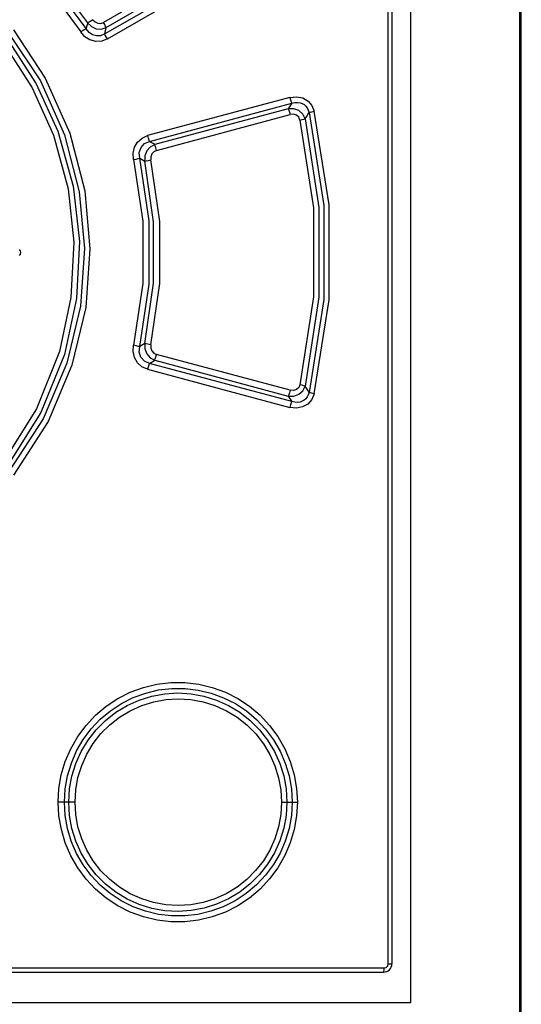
# Model space of a CAD drawing. Header units: millimetres. Extents: x 0 to 594, y 0 to 420.
# Tile 13 of 78: x 101 to 113, y 221 to 245. Entities that reach past the tile are written whole.
import ezdxf

# ---------------------------------------------------------------- set-up
doc = ezdxf.new("R2010")
doc.units = ezdxf.units.MM
doc.header["$LTSCALE"] = 32.67
doc.layers.get('0').update_dxf_attribs({"linetype": 'CONTINUOUS'})

msp = doc.modelspace()

# ---------------------------------------------------------------- linework, layer by layer
at = {"color": 7, "linetype": 'CONTINUOUS'}
for p, q in [((109.87, 221.53), (109.87, 286.28)), ((112.47, 168.793), (112.47, 286.28)), ((109.42, 286.105), (109.42, 222.455)), ((112.505, 167.975), (112.505, 285.905)), ((78.02, 222.255), (109.22, 222.255)), ((77.37, 221.53), (109.87, 221.53))]:
    msp.add_line(p, q, dxfattribs=at)
at = {"color": 9, "linetype": 'CONTINUOUS'}
for p, q in [((109.332, 222.455), (109.332, 286.105)), ((105.405, 246.539), (102.541, 244.885)), ((105.63, 246.378), (102.569, 244.612)), ((102.604, 244.765), (105.466, 246.419)), ((102.633, 244.491), (105.691, 246.258)), ((101.226, 245.955), (102.126, 244.735)), ((101.301, 246.029), (102.161, 244.874)), ((101.115, 245.86), (101.998, 244.659)), ((102.288, 244.951), (102.235, 244.917)), ((102.288, 244.951), (102.339, 244.896)), ((100.39, 244.71), (101.152, 243.557)), ((102.097, 244.718), (102.052, 244.691)), ((102.126, 244.735), (102.097, 244.718)), ((102.138, 244.781), (102.127, 244.735)), ((102.195, 244.647), (102.127, 244.735)), ((102.15, 244.827), (102.138, 244.781)), ((102.161, 244.874), (102.15, 244.827)), ((102.19, 244.89), (102.161, 244.874)), ((102.161, 244.874), (102.251, 244.785)), ((102.235, 244.917), (102.19, 244.89)), ((102.251, 244.785), (102.365, 244.735)), ((102.339, 244.896), (102.404, 244.865)), ((102.365, 244.735), (102.487, 244.728)), ((102.404, 244.865), (102.475, 244.862)), ((102.475, 244.862), (102.541, 244.885)), ((102.487, 244.728), (102.604, 244.765)), ((102.569, 244.835), (102.541, 244.885)), ((102.591, 244.792), (102.569, 244.835)), ((102.581, 244.663), (102.593, 244.714)), ((102.604, 244.765), (102.591, 244.792)), ((102.593, 244.714), (102.604, 244.765)), ((100.286, 244.624), (101.035, 243.491)), ((102.052, 244.691), (101.998, 244.659)), ((102.094, 244.545), (101.998, 244.659)), ((102.216, 244.467), (102.094, 244.545)), ((102.277, 244.59), (102.195, 244.647)), ((102.373, 244.563), (102.277, 244.59)), ((102.471, 244.57), (102.373, 244.563)), ((102.569, 244.612), (102.471, 244.57)), ((102.633, 244.491), (102.497, 244.438)), ((102.569, 244.612), (102.581, 244.663)), ((102.582, 244.583), (102.569, 244.612)), ((102.604, 244.541), (102.582, 244.583)), ((102.632, 244.491), (102.604, 244.541)), ((100.17, 244.364), (100.838, 243.329)), ((100.276, 244.448), (100.937, 243.426)), ((102.355, 244.43), (102.216, 244.467)), ((102.497, 244.438), (102.355, 244.43)), ((101.152, 243.557), (101.735, 242.249)), ((100.838, 243.329), (101.345, 242.2)), ((100.937, 243.426), (101.453, 242.294)), ((101.035, 243.491), (101.61, 242.206)), ((106.985, 243.098), (103.593, 242.188)), ((106.985, 243.098), (107.145, 243.116)), ((106.985, 243.098), (107.002, 243.04)), ((107.145, 243.116), (107.291, 243.086)), ((107.291, 243.086), (107.418, 243.012)), ((103.638, 242.051), (107.032, 242.96)), ((107.032, 242.96), (106.948, 242.827)), ((107.078, 242.83), (106.948, 242.827)), ((107.002, 243.04), (107.018, 242.991)), ((107.018, 242.991), (107.032, 242.96)), ((107.032, 242.96), (107.102, 242.977)), ((107.198, 242.786), (107.078, 242.83)), ((107.102, 242.977), (107.168, 242.98)), ((107.168, 242.98), (107.227, 242.971)), ((107.227, 242.971), (107.28, 242.953)), ((107.28, 242.953), (107.326, 242.926)), ((107.326, 242.926), (107.366, 242.891)), ((107.366, 242.891), (107.399, 242.848)), ((107.399, 242.848), (107.425, 242.797)), ((107.418, 243.012), (107.51, 242.903)), ((107.51, 242.903), (107.564, 242.771)), ((106.948, 242.827), (103.764, 241.973)), ((103.808, 241.836), (106.994, 242.69)), ((106.948, 242.827), (106.961, 242.797)), ((106.961, 242.797), (106.977, 242.749)), ((106.977, 242.749), (106.994, 242.69)), ((107.073, 242.696), (106.994, 242.69)), ((107.143, 242.673), (107.073, 242.696)), ((107.196, 242.625), (107.143, 242.673)), ((107.226, 242.558), (107.196, 242.625)), ((107.292, 242.703), (107.198, 242.786)), ((107.349, 242.588), (107.292, 242.703)), ((107.349, 242.588), (107.38, 242.638)), ((107.38, 242.638), (107.411, 242.689)), ((107.411, 242.689), (107.442, 242.739)), ((107.425, 242.797), (107.442, 242.739)), ((107.442, 242.739), (107.469, 242.747)), ((107.442, 242.739), (107.794, 240.526)), ((107.469, 242.747), (107.512, 242.758)), ((107.512, 242.758), (107.564, 242.771)), ((107.919, 240.537), (107.564, 242.771)), ((107.226, 242.558), (107.278, 242.571)), ((107.226, 242.558), (107.547, 240.464)), ((107.278, 242.571), (107.321, 242.581)), ((107.321, 242.581), (107.349, 242.588)), ((107.349, 242.588), (107.672, 240.474)), ((101.345, 242.2), (101.694, 240.923)), ((101.453, 242.294), (101.817, 240.984)), ((101.61, 242.206), (101.963, 240.85)), ((101.735, 242.249), (102.093, 240.869)), ((103.352, 242.035), (103.461, 242.131)), ((103.461, 242.131), (103.593, 242.188)), ((103.611, 242.129), (103.594, 242.188)), ((103.626, 242.081), (103.611, 242.129)), ((103.245, 241.769), (103.278, 241.911)), ((103.278, 241.911), (103.352, 242.035)), ((103.394, 241.788), (103.436, 241.909)), ((103.436, 241.909), (103.52, 242)), ((103.52, 242), (103.638, 242.051)), ((103.653, 241.915), (103.57, 241.822)), ((103.638, 242.051), (103.626, 242.081)), ((103.68, 242.025), (103.638, 242.051)), ((103.764, 241.973), (103.653, 241.915)), ((103.722, 241.999), (103.68, 242.025)), ((103.764, 241.973), (103.722, 241.999)), ((103.776, 241.942), (103.764, 241.973)), ((103.791, 241.894), (103.776, 241.942)), ((103.808, 241.836), (103.791, 241.894)), ((103.257, 241.617), (103.245, 241.769)), ((103.405, 241.65), (103.394, 241.788)), ((103.525, 241.705), (103.524, 241.579)), ((103.57, 241.822), (103.525, 241.705)), ((103.694, 241.751), (103.67, 241.683)), ((103.67, 241.683), (103.672, 241.61)), ((103.742, 241.805), (103.694, 241.751)), ((103.808, 241.836), (103.742, 241.805)), ((103.257, 241.617), (103.319, 241.631)), ((103.257, 241.617), (103.48, 240.148)), ((103.319, 241.631), (103.371, 241.643)), ((103.371, 241.643), (103.405, 241.65)), ((103.631, 240.159), (103.405, 241.65)), ((103.405, 241.65), (103.445, 241.626)), ((103.445, 241.626), (103.484, 241.602)), ((103.484, 241.602), (103.524, 241.579)), ((103.524, 241.579), (103.557, 241.585)), ((103.733, 240.135), (103.524, 241.579)), ((103.557, 241.585), (103.609, 241.596)), ((103.609, 241.596), (103.672, 241.61)), ((103.885, 240.145), (103.672, 241.61)), ((101.817, 240.984), (101.964, 239.668)), ((101.694, 240.923), (101.832, 239.649)), ((101.963, 240.85), (102.086, 239.495)), ((102.093, 240.869), (102.218, 239.49)), ((107.794, 240.526), (107.794, 238.284)), ((107.919, 238.274), (107.919, 240.537)), ((107.547, 240.464), (107.547, 238.346)), ((107.672, 240.474), (107.672, 238.336)), ((103.48, 240.148), (103.48, 238.662)), ((103.631, 238.651), (103.631, 240.159)), ((103.733, 238.675), (103.733, 240.135)), ((103.885, 238.665), (103.885, 240.145)), ((101.832, 239.649), (101.765, 238.332)), ((101.964, 239.668), (101.895, 238.304)), ((102.086, 239.495), (101.989, 238.121)), ((102.218, 239.49), (102.118, 238.093)), ((103.48, 238.662), (103.257, 237.193)), ((103.405, 237.16), (103.631, 238.651)), ((103.524, 237.232), (103.733, 238.675)), ((103.672, 237.2), (103.885, 238.665)), ((101.765, 238.332), (101.488, 237.042)), ((101.895, 238.304), (101.607, 236.975)), ((107.547, 238.346), (107.226, 236.253)), ((107.672, 238.336), (107.349, 236.222)), ((107.794, 238.284), (107.442, 236.071)), ((107.564, 236.039), (107.919, 238.274)), ((101.989, 238.121), (101.664, 236.764)), ((102.118, 238.093), (101.787, 236.715)), ((103.484, 237.208), (103.445, 237.184)), ((103.524, 237.232), (103.484, 237.208)), ((103.524, 237.232), (103.525, 237.105)), ((103.558, 237.225), (103.524, 237.232)), ((103.672, 237.2), (103.558, 237.225)), ((103.672, 237.2), (103.67, 237.126)), ((101.488, 237.042), (100.939, 235.675)), ((101.607, 236.975), (101.047, 235.591)), ((103.245, 237.044), (103.257, 237.193)), ((103.277, 236.902), (103.245, 237.044)), ((103.319, 237.179), (103.257, 237.193)), ((103.371, 237.167), (103.319, 237.179)), ((103.405, 237.16), (103.371, 237.167)), ((103.394, 237.026), (103.405, 237.16)), ((103.432, 236.907), (103.394, 237.026)), ((103.445, 237.184), (103.405, 237.16)), ((103.525, 237.105), (103.57, 236.987)), ((103.57, 236.987), (103.653, 236.894)), ((103.67, 237.126), (103.695, 237.058)), ((103.695, 237.058), (103.743, 237.005)), ((103.743, 237.005), (103.808, 236.974)), ((103.791, 236.915), (103.808, 236.974)), ((106.994, 236.121), (103.808, 236.974)), ((101.664, 236.764), (101.102, 235.443)), ((103.35, 236.778), (103.277, 236.902)), ((103.458, 236.682), (103.35, 236.778)), ((103.516, 236.814), (103.432, 236.907)), ((103.638, 236.759), (103.516, 236.814)), ((103.61, 236.68), (103.626, 236.728)), ((103.626, 236.728), (103.638, 236.759)), ((103.638, 236.759), (103.68, 236.785)), ((107.032, 235.85), (103.638, 236.759)), ((103.653, 236.894), (103.764, 236.837)), ((103.68, 236.785), (103.722, 236.811)), ((103.722, 236.811), (103.764, 236.837)), ((103.764, 236.837), (103.776, 236.867)), ((103.764, 236.837), (106.948, 235.983)), ((103.776, 236.867), (103.791, 236.915)), ((101.787, 236.715), (101.217, 235.374)), ((103.593, 236.622), (103.458, 236.682)), ((103.593, 236.622), (106.985, 235.713)), ((103.594, 236.622), (103.61, 236.68)), ((106.977, 236.063), (106.961, 236.014)), ((106.994, 236.121), (106.977, 236.063)), ((107.074, 236.115), (106.994, 236.121)), ((107.142, 236.137), (107.074, 236.115)), ((107.079, 235.981), (107.2, 236.025)), ((107.195, 236.185), (107.142, 236.137)), ((107.226, 236.253), (107.195, 236.185)), ((107.2, 236.025), (107.294, 236.109)), ((107.279, 236.24), (107.226, 236.253)), ((107.322, 236.23), (107.279, 236.24)), ((107.294, 236.109), (107.349, 236.222)), ((107.349, 236.222), (107.322, 236.23)), ((107.38, 236.172), (107.349, 236.222)), ((107.411, 236.121), (107.38, 236.172)), ((107.442, 236.071), (107.411, 236.121)), ((107.442, 236.071), (107.425, 236.013)), ((107.469, 236.063), (107.442, 236.071)), ((107.512, 236.052), (107.469, 236.063)), ((107.564, 236.039), (107.506, 235.9)), ((107.564, 236.039), (107.512, 236.052)), ((106.961, 236.014), (106.948, 235.983)), ((106.948, 235.983), (107.032, 235.85)), ((106.948, 235.983), (107.079, 235.981)), ((107.019, 235.82), (107.002, 235.772)), ((107.032, 235.85), (107.019, 235.82)), ((107.102, 235.834), (107.032, 235.85)), ((107.168, 235.831), (107.102, 235.834)), ((107.227, 235.839), (107.168, 235.831)), ((107.28, 235.857), (107.227, 235.839)), ((107.326, 235.884), (107.28, 235.857)), ((107.411, 235.793), (107.285, 235.722)), ((107.366, 235.919), (107.326, 235.884)), ((107.399, 235.962), (107.366, 235.919)), ((107.425, 236.013), (107.399, 235.962)), ((107.506, 235.9), (107.411, 235.793)), ((100.939, 235.675), (100.17, 234.447)), ((101.047, 235.591), (100.276, 234.363)), ((107.002, 235.772), (106.985, 235.713)), ((107.142, 235.694), (106.985, 235.713)), ((107.285, 235.722), (107.142, 235.694)), ((101.102, 235.443), (100.286, 234.186)), ((101.217, 235.374), (100.39, 234.1)), ((103.18, 228.926), (103.492, 229.04)), ((103.492, 229.04), (103.815, 229.117)), ((103.815, 229.117), (104.146, 229.155)), ((103.856, 228.979), (104.17, 229.015)), ((104.146, 229.155), (104.48, 229.155)), ((104.17, 229.015), (104.488, 229.014)), ((104.48, 229.155), (104.81, 229.116)), ((104.488, 229.014), (104.801, 228.977)), ((104.81, 229.116), (105.133, 229.039)), ((105.133, 229.039), (105.446, 228.925)), ((102.604, 228.592), (102.882, 228.775)), ((102.882, 228.775), (103.18, 228.926)), ((102.968, 228.656), (103.251, 228.798)), ((103.251, 228.798), (103.548, 228.906)), ((103.392, 228.74), (103.691, 228.834)), ((103.548, 228.906), (103.856, 228.979)), ((103.691, 228.834), (104, 228.89)), ((104, 228.89), (104.314, 228.908)), ((104.027, 228.75), (104.325, 228.767)), ((104.314, 228.908), (104.629, 228.889)), ((104.325, 228.767), (104.623, 228.749)), ((104.629, 228.889), (104.937, 228.833)), ((104.801, 228.977), (105.107, 228.904)), ((104.937, 228.833), (105.235, 228.739)), ((105.107, 228.904), (105.403, 228.795)), ((105.403, 228.795), (105.685, 228.653)), ((105.446, 228.925), (105.745, 228.774)), ((105.745, 228.774), (106.023, 228.59)), ((102.35, 228.378), (102.604, 228.592)), ((102.704, 228.483), (102.968, 228.656)), ((102.836, 228.449), (103.105, 228.611)), ((103.105, 228.611), (103.392, 228.74)), ((103.18, 228.486), (103.454, 228.609)), ((103.454, 228.609), (103.737, 228.697)), ((103.737, 228.697), (104.027, 228.75)), ((104.623, 228.749), (104.914, 228.696)), ((104.914, 228.696), (105.198, 228.607)), ((105.198, 228.607), (105.471, 228.484)), ((105.235, 228.739), (105.521, 228.61)), ((105.521, 228.61), (105.79, 228.448)), ((105.685, 228.653), (105.949, 228.479)), ((106.023, 228.59), (106.276, 228.376)), ((102.123, 228.136), (102.35, 228.378)), ((102.247, 228.053), (102.463, 228.281)), ((102.463, 228.281), (102.704, 228.483)), ((102.589, 228.255), (102.836, 228.449)), ((102.69, 228.149), (102.923, 228.331)), ((102.923, 228.331), (103.18, 228.486)), ((105.471, 228.484), (105.728, 228.328)), ((105.728, 228.328), (105.961, 228.145)), ((105.79, 228.448), (106.038, 228.253)), ((105.949, 228.479), (106.19, 228.276)), ((106.276, 228.376), (106.502, 228.134)), ((101.925, 227.869), (102.123, 228.136)), ((102.058, 227.801), (102.247, 228.053)), ((102.367, 228.033), (102.589, 228.255)), ((102.48, 227.939), (102.69, 228.149)), ((105.961, 228.145), (106.17, 227.934)), ((106.038, 228.253), (106.26, 228.031)), ((106.19, 228.276), (106.406, 228.046)), ((106.502, 228.134), (106.7, 227.867)), ((101.76, 227.58), (101.925, 227.869)), ((102.172, 227.785), (102.367, 228.033)), ((102.296, 227.703), (102.48, 227.939)), ((106.17, 227.934), (106.354, 227.699)), ((106.26, 228.031), (106.453, 227.784)), ((106.406, 228.046), (106.593, 227.794)), ((106.7, 227.867), (106.865, 227.579)), ((101.628, 227.273), (101.76, 227.58)), ((101.9, 227.528), (102.058, 227.801)), ((102.009, 227.515), (102.172, 227.785)), ((102.142, 227.449), (102.296, 227.703)), ((106.354, 227.699), (106.507, 227.445)), ((106.453, 227.784), (106.615, 227.516)), ((106.593, 227.794), (106.75, 227.522)), ((106.865, 227.579), (106.996, 227.272)), ((101.774, 227.237), (101.9, 227.528)), ((101.88, 227.228), (102.009, 227.515)), ((102.02, 227.177), (102.142, 227.449)), ((106.507, 227.445), (106.628, 227.173)), ((106.615, 227.516), (106.744, 227.229)), ((106.75, 227.522), (106.874, 227.233)), ((101.534, 226.954), (101.628, 227.273)), ((101.682, 226.934), (101.774, 227.237)), ((101.787, 226.929), (101.88, 227.228)), ((101.932, 226.892), (102.02, 227.177)), ((106.628, 227.173), (106.717, 226.888)), ((106.744, 227.229), (106.838, 226.93)), ((106.874, 227.233), (106.965, 226.931)), ((106.996, 227.272), (107.09, 226.954)), ((101.478, 226.63), (101.534, 226.954)), ((101.627, 226.622), (101.682, 226.934)), ((101.73, 226.621), (101.787, 226.929)), ((101.878, 226.601), (101.932, 226.892)), ((106.717, 226.888), (106.769, 226.597)), ((106.838, 226.93), (106.894, 226.621)), ((106.965, 226.931), (107.02, 226.621)), ((107.09, 226.954), (107.146, 226.63)), ((101.459, 226.305), (101.478, 226.63)), ((101.609, 226.305), (101.627, 226.622)), ((101.711, 226.305), (101.73, 226.621)), ((101.861, 226.305), (101.878, 226.601)), ((106.769, 226.597), (106.787, 226.305)), ((106.894, 226.621), (106.914, 226.305)), ((107.02, 226.621), (107.038, 226.305)), ((107.146, 226.63), (107.165, 226.305)), ((101.478, 225.978), (101.459, 226.305)), ((101.861, 226.305), (101.459, 226.305)), ((101.627, 225.988), (101.609, 226.305)), ((101.73, 225.989), (101.711, 226.305)), ((101.878, 226.012), (101.861, 226.305)), ((106.787, 226.305), (106.769, 226.011)), ((106.787, 226.305), (107.165, 226.305)), ((106.914, 226.305), (106.895, 225.991)), ((107.038, 226.305), (107.02, 225.989)), ((107.165, 226.305), (107.146, 225.98)), ((101.535, 225.653), (101.478, 225.978)), ((101.683, 225.676), (101.627, 225.988)), ((101.787, 225.679), (101.73, 225.989)), ((101.931, 225.72), (101.878, 226.012)), ((106.769, 226.011), (106.716, 225.72)), ((106.895, 225.991), (106.838, 225.684)), ((107.02, 225.989), (106.965, 225.679)), ((107.146, 225.98), (107.09, 225.656)), ((102.02, 225.435), (101.931, 225.72)), ((106.716, 225.72), (106.628, 225.435)), ((101.629, 225.335), (101.535, 225.653)), ((101.773, 225.374), (101.683, 225.676)), ((101.881, 225.378), (101.787, 225.679)), ((106.838, 225.684), (106.746, 225.385)), ((106.965, 225.679), (106.875, 225.379)), ((107.09, 225.656), (106.996, 225.339)), ((101.76, 225.029), (101.629, 225.335)), ((101.898, 225.085), (101.773, 225.374)), ((102.011, 225.091), (101.881, 225.378)), ((102.141, 225.163), (102.02, 225.435)), ((106.628, 225.435), (106.506, 225.164)), ((106.746, 225.385), (106.617, 225.098)), ((106.875, 225.379), (106.751, 225.09)), ((106.996, 225.339), (106.866, 225.033)), ((101.926, 224.74), (101.76, 225.029)), ((102.056, 224.813), (101.898, 225.085)), ((102.174, 224.822), (102.011, 225.091)), ((102.295, 224.908), (102.141, 225.163)), ((106.506, 225.164), (106.353, 224.91)), ((106.617, 225.098), (106.454, 224.828)), ((106.751, 225.09), (106.594, 224.817)), ((106.866, 225.033), (106.7, 224.744)), ((102.244, 224.561), (102.056, 224.813)), ((102.367, 224.576), (102.174, 224.822)), ((102.479, 224.673), (102.295, 224.908)), ((106.353, 224.91), (106.169, 224.674)), ((106.454, 224.828), (106.261, 224.58)), ((106.594, 224.817), (106.405, 224.563)), ((102.124, 224.473), (101.926, 224.74)), ((102.46, 224.331), (102.244, 224.561)), ((102.589, 224.355), (102.367, 224.576)), ((102.689, 224.463), (102.479, 224.673)), ((106.169, 224.674), (105.96, 224.464)), ((106.261, 224.58), (106.04, 224.358)), ((106.405, 224.563), (106.189, 224.333)), ((106.7, 224.744), (106.503, 224.477)), ((102.351, 224.231), (102.124, 224.473)), ((102.701, 224.129), (102.46, 224.331)), ((102.837, 224.161), (102.589, 224.355)), ((102.921, 224.281), (102.689, 224.463)), ((105.96, 224.464), (105.726, 224.281)), ((106.04, 224.358), (105.793, 224.165)), ((106.189, 224.333), (105.946, 224.129)), ((106.503, 224.477), (106.276, 224.234)), ((102.604, 224.018), (102.351, 224.231)), ((102.965, 223.956), (102.701, 224.129)), ((103.107, 223.998), (102.837, 224.161)), ((103.178, 224.125), (102.921, 224.281)), ((103.452, 224.002), (103.178, 224.125)), ((105.469, 224.125), (105.196, 224.002)), ((105.726, 224.281), (105.469, 224.125)), ((105.793, 224.165), (105.525, 224.002)), ((105.946, 224.129), (105.682, 223.955)), ((106.276, 224.234), (106.022, 224.02)), ((102.881, 223.835), (102.604, 224.018)), ((103.179, 223.685), (102.881, 223.835)), ((103.246, 223.814), (102.965, 223.956)), ((103.394, 223.869), (103.107, 223.998)), ((103.694, 223.776), (103.394, 223.869)), ((103.734, 223.914), (103.452, 224.002)), ((104.025, 223.861), (103.734, 223.914)), ((104.324, 223.843), (104.025, 223.861)), ((104.625, 223.861), (104.324, 223.843)), ((104.916, 223.915), (104.625, 223.861)), ((105.196, 224.002), (104.916, 223.915)), ((105.239, 223.873), (104.94, 223.778)), ((105.525, 224.002), (105.239, 223.873)), ((105.682, 223.955), (105.398, 223.813)), ((105.745, 223.837), (105.447, 223.686)), ((106.022, 224.02), (105.745, 223.837)), ((103.493, 223.57), (103.179, 223.685)), ((103.543, 223.706), (103.246, 223.814)), ((103.85, 223.632), (103.543, 223.706)), ((104.003, 223.72), (103.694, 223.776)), ((104.164, 223.596), (103.85, 223.632)), ((104.318, 223.702), (104.003, 223.72)), ((104.48, 223.596), (104.164, 223.596)), ((104.632, 223.721), (104.318, 223.702)), ((104.793, 223.632), (104.48, 223.596)), ((104.94, 223.778), (104.632, 223.721)), ((105.101, 223.705), (104.793, 223.632)), ((105.398, 223.813), (105.101, 223.705)), ((105.447, 223.686), (105.133, 223.571)), ((103.817, 223.493), (103.493, 223.57)), ((104.147, 223.455), (103.817, 223.493)), ((104.478, 223.455), (104.147, 223.455)), ((104.808, 223.494), (104.478, 223.455)), ((105.133, 223.571), (104.808, 223.494)), ((109.318, 222.405), (109.332, 222.455)), ((109.332, 222.455), (109.42, 222.455)), ((78.009, 222.355), (109.232, 222.355)), ((109.22, 222.255), (109.226, 222.269)), ((109.226, 222.269), (109.23, 222.306)), ((109.23, 222.306), (109.232, 222.355)), ((109.232, 222.355), (109.281, 222.368)), ((109.281, 222.368), (109.318, 222.405))]:
    msp.add_line(p, q, dxfattribs=at)
at = {"color": 7, "linetype": 'CONTINUOUS'}
for centre, radius, start, end in [((100.47, 239.405), 0.1, 315, 45), ((109.22, 222.455), 0.2, 270, 360)]:
    msp.add_arc(centre, radius, start, end, dxfattribs=at)

doc.saveas('drawing.dxf')
